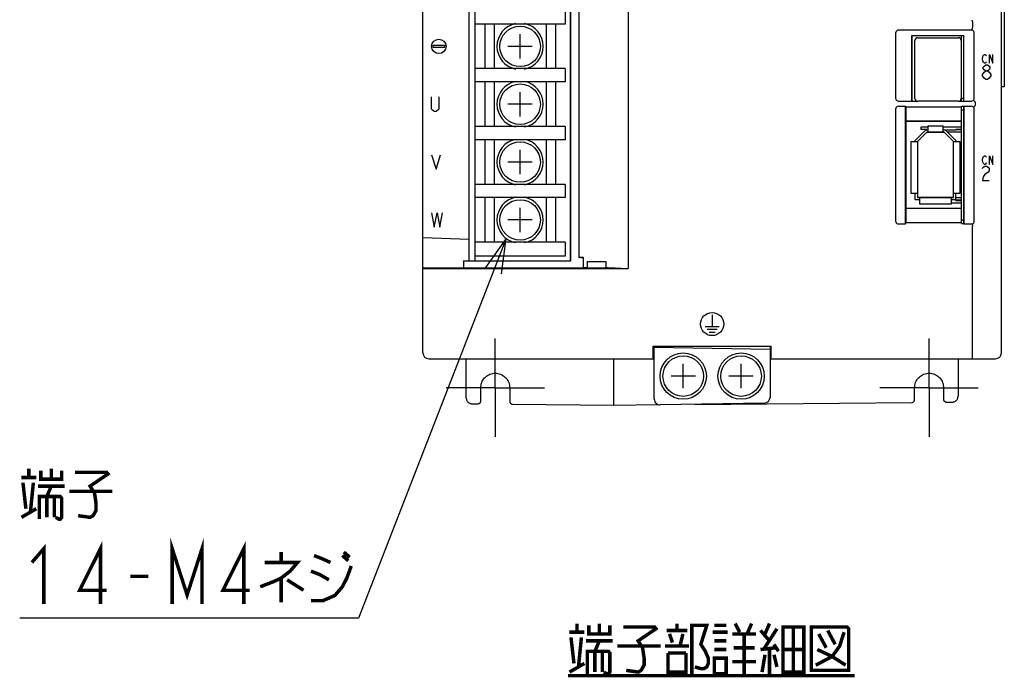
# Model space of a CAD drawing. Extents: x 90 to 1223, y 50 to 821.
# Tile 3 of 35: x 90 to 260, y 490 to 604. Entities that reach past the tile are written whole.
import ezdxf

# ---------------------------------------------------------------- set-up
doc = ezdxf.new("R2010")
doc.units = 0
doc.header["$LTSCALE"] = 69.3
doc.linetypes.add('CENTER', pattern=[0.6, 0.375, -0.075, 0.075, -0.075])
doc.layers.get('0').update_dxf_attribs({"linetype": 'CONTINUOUS'})
for name, color, linetype in [('ALL_AXIS', 7, 'CONTINUOUS'), ('ALL_CURVE', 7, 'CONTINUOUS'), ('ALL_FEATURES', 7, 'CONTINUOUS'), ('ALL_NOTE', 7, 'CONTINUOUS')]:
    doc.layers.add(name, color=color, linetype=linetype)

msp = doc.modelspace()

# ---------------------------------------------------------------- linework, layer by layer
at = {"color": 7, "linetype": 'CONTINUOUS'}
for p, q in [((168.75, 605.85), (168.75, 562.15)), ((184.35, 605.4), (184.35, 603.1)), ((184.35, 603.1), (168.75, 603.1)), ((170.45, 603.1), (170.45, 595.4)), ((172.05, 603.1), (172.05, 595.4)), ((181.05, 603.1), (181.05, 595.4)), ((182.65, 603.1), (182.65, 595.4)), ((184.35, 595.4), (168.75, 595.4)), ((184.35, 595.4), (184.35, 593.1)), ((184.35, 593.1), (168.75, 593.1)), ((170.45, 593.1), (170.45, 585.4)), ((172.05, 593.1), (172.05, 585.4)), ((181.05, 593.1), (181.05, 585.4)), ((182.65, 593.1), (182.65, 585.4)), ((184.35, 585.4), (168.75, 585.4)), ((184.35, 585.4), (184.35, 583.1)), ((247.1, 585.3), (245.83, 585.3)), ((252.85, 585.3), (249.6, 585.3)), ((252.85, 584.9), (251.85, 584.9)), ((252.85, 584.8), (251.85, 584.8)), ((184.35, 583.1), (168.75, 583.1)), ((170.45, 583.1), (170.45, 575.4)), ((172.05, 583.1), (172.05, 575.4)), ((181.05, 583.1), (181.05, 575.4)), ((182.65, 583.1), (182.65, 575.4)), ((184.35, 575.4), (168.75, 575.4)), ((184.35, 575.4), (184.35, 573.1)), ((184.35, 573.1), (168.75, 573.1)), ((170.45, 573.1), (170.45, 565.4)), ((172.05, 573.1), (172.05, 565.4)), ((181.05, 573.1), (181.05, 565.4)), ((182.65, 573.1), (182.65, 565.4)), ((251.05, 572.2), (252.85, 572.2)), ((251.85, 572.7), (252.85, 572.7)), ((251.85, 572.6), (252.85, 572.6)), ((184.35, 565.4), (168.75, 565.4)), ((184.35, 565.4), (184.35, 563)), ((184.35, 563), (168.75, 563))]:
    msp.add_line(p, q, dxfattribs=at)
at = {"layer": 'ALL_AXIS', "color": 7, "linetype": 'CONTINUOUS'}
for p, q in [((252.85, 589.8), (252.85, 601.05)), ((244.8, 590.25), (244.8, 600.25)), ((245.3, 600.75), (252.3, 600.75)), ((252.8, 600.25), (252.8, 590.25)), ((252.85, 600.155), (252.8, 600.155)), ((252.3, 589.75), (245.3, 589.75)), ((252.85, 590.345), (252.8, 590.345)), ((252.85, 590.3), (253.25, 590.3)), ((252.85, 569.25), (252.85, 588.852)), ((252.85, 588.3), (253.25, 588.3)), ((252.85, 569.25), (253.25, 569.25)), ((166.75, 562.15), (166.75, 560.933))]:
    msp.add_line(p, q, dxfattribs=at)
at = {"layer": 'ALL_AXIS', "color": 7, "linetype": 'CENTER'}
for p, q in [((172.25, 540.25), (172.25, 548.75)), ((247.25, 540.25), (247.25, 548.75)), ((172.25, 540.25), (163.75, 540.25)), ((172.25, 540.25), (180.75, 540.25)), ((172.25, 540.25), (172.25, 531.75)), ((247.25, 540.25), (238.75, 540.25)), ((247.25, 540.25), (255.75, 540.25)), ((247.25, 540.25), (247.25, 531.75))]:
    msp.add_line(p, q, dxfattribs=at)
at = {"layer": 'ALL_AXIS', "color": 7, "linetype": 'CONTINUOUS'}
for centre, radius in [((176.55, 599.25), 3.5), ((176.55, 589.25), 3.5), ((176.55, 579.25), 3.5), ((176.55, 569.25), 3.5), ((204.75, 542.25), 4), ((204.75, 542.25), 3.5), ((214.75, 542.25), 4), ((214.75, 542.25), 3.5)]:
    msp.add_circle(centre, radius, dxfattribs=at)
for centre, radius, start, end in [((176.55, 599.25), 4, 101.08224, 258.91776), ((176.55, 599.25), 4, 281.08224, 78.91776), ((245.3, 600.25), 0.5, 90, 180), ((252.3, 600.25), 0.5, 0, 90), ((176.55, 589.25), 4, 101.08224, 258.91776), ((176.55, 589.25), 4, 281.08224, 78.91776), ((245.3, 590.25), 0.5, 180, 270), ((252.3, 590.25), 0.5, 270, 360), ((176.55, 579.25), 4, 101.08224, 258.91776), ((176.55, 579.25), 4, 281.08224, 78.91776), ((176.55, 569.25), 4, 101.08224, 258.91776), ((176.55, 569.25), 4, 281.08224, 78.91776)]:
    msp.add_arc(centre, radius, start, end, dxfattribs=at)
at = {"layer": 'ALL_CURVE', "color": 40, "linetype": 'CONTINUOUS'}
for p, q in [((176.55, 597.15), (176.55, 601.35)), ((178.65, 599.25), (174.45, 599.25)), ((176.55, 587.15), (176.55, 591.35)), ((178.65, 589.25), (174.45, 589.25)), ((245.25, 582.8), (246.85, 584.4)), ((246.85, 584.4), (249.85, 584.4)), ((249.85, 584.4), (251.45, 582.8)), ((245.25, 582.8), (245.25, 573.1)), ((251.45, 573.1), (251.45, 582.8)), ((176.55, 577.15), (176.55, 581.35)), ((178.65, 579.25), (174.45, 579.25)), ((251.45, 573.1), (245.25, 573.1)), ((176.55, 567.15), (176.55, 571.35)), ((178.65, 569.25), (174.45, 569.25)), ((204.75, 540.15), (204.75, 544.35)), ((214.75, 540.15), (214.75, 544.35)), ((206.85, 542.25), (202.65, 542.25)), ((216.85, 542.25), (212.65, 542.25))]:
    msp.add_line(p, q, dxfattribs=at)
at = {"layer": 'ALL_CURVE', "color": 4, "linetype": 'CONTINUOUS'}
for p, q in [((161.5, 599.05), (161.5, 599.45)), ((161.5, 599.45), (163.5, 599.45)), ((163.5, 599.45), (163.5, 599.05)), ((163.5, 599.05), (161.5, 599.05)), ((256.455, 597.1), (256.525, 597.475)), ((256.525, 597.475), (256.664, 597.725)), ((256.664, 597.725), (256.803, 597.85)), ((256.803, 597.85), (256.943, 597.85)), ((256.943, 597.85), (257.082, 597.725)), ((257.082, 597.725), (257.152, 597.6)), ((257.709, 597.85), (258.266, 596.35)), ((257.709, 596.35), (257.709, 597.85)), ((258.266, 596.35), (258.266, 597.85)), ((256.525, 596.725), (256.455, 597.1)), ((256.664, 596.475), (256.525, 596.725)), ((256.6, 595.633), (256.745, 595.842)), ((256.803, 596.35), (256.664, 596.475)), ((256.745, 595.842), (257.036, 596.05)), ((256.943, 596.35), (256.803, 596.35)), ((257.082, 596.475), (256.943, 596.35)), ((257.036, 596.05), (257.326, 596.05)), ((257.152, 596.6), (257.082, 596.475)), ((257.326, 596.05), (257.616, 595.842)), ((257.616, 595.842), (257.761, 595.633)), ((256.455, 594.383), (256.745, 594.8)), ((256.455, 594.175), (256.455, 594.383)), ((256.745, 593.758), (256.455, 594.175)), ((256.6, 595.425), (256.6, 595.633)), ((256.745, 595.217), (256.6, 595.425)), ((257.036, 595.008), (256.745, 595.217)), ((256.745, 594.8), (257.036, 595.008)), ((257.036, 595.008), (257.326, 595.008)), ((257.616, 595.217), (257.326, 595.008)), ((257.326, 595.008), (257.616, 594.8)), ((257.761, 595.425), (257.616, 595.217)), ((257.616, 594.8), (257.906, 594.383)), ((257.906, 594.175), (257.616, 593.758)), ((257.761, 595.633), (257.761, 595.425)), ((257.906, 594.383), (257.906, 594.175)), ((257.036, 593.55), (256.745, 593.758)), ((257.326, 593.55), (257.036, 593.55)), ((257.616, 593.758), (257.326, 593.55)), ((161.25, 588.417), (161.25, 590.5)), ((162.5, 590.5), (162.5, 588.417)), ((161.406, 588.208), (161.25, 588.417)), ((161.719, 588), (161.406, 588.208)), ((162.031, 588), (161.719, 588)), ((162.344, 588.208), (162.031, 588)), ((162.5, 588.417), (162.344, 588.208)), ((161.25, 580.5), (162.031, 578)), ((162.031, 578), (162.812, 580.5)), ((256.455, 579.6), (256.525, 579.975)), ((256.525, 579.225), (256.455, 579.6)), ((256.525, 579.975), (256.664, 580.225)), ((256.664, 578.975), (256.525, 579.225)), ((256.664, 580.225), (256.803, 580.35)), ((256.803, 578.85), (256.664, 578.975)), ((256.803, 580.35), (256.943, 580.35)), ((256.943, 578.85), (256.803, 578.85)), ((256.943, 580.35), (257.082, 580.225)), ((257.082, 578.975), (256.943, 578.85)), ((257.082, 580.225), (257.152, 580.1)), ((257.152, 579.1), (257.082, 578.975)), ((257.709, 580.35), (258.266, 578.85)), ((257.709, 578.85), (257.709, 580.35)), ((258.266, 578.85), (258.266, 580.35)), ((256.455, 578.133), (256.6, 578.342)), ((256.6, 578.342), (256.89, 578.55)), ((256.89, 577.092), (256.6, 576.675)), ((256.89, 578.55), (257.181, 578.55)), ((257.471, 577.508), (256.89, 577.092)), ((257.181, 578.55), (257.471, 578.342)), ((257.471, 578.342), (257.616, 578.133)), ((257.616, 577.717), (257.471, 577.508)), ((257.616, 578.133), (257.616, 577.717)), ((256.6, 576.675), (256.455, 576.05)), ((256.455, 576.05), (257.616, 576.05)), ((161.25, 570.5), (161.719, 568)), ((161.719, 568), (162.188, 570.5)), ((162.188, 570.5), (162.656, 568)), ((162.656, 568), (163.125, 570.5)), ((209.75, 552.85), (209.75, 550.85)), ((208.55, 550.85), (210.95, 550.85)), ((208.9, 550.35), (210.6, 550.35)), ((209.25, 549.85), (210.25, 549.85))]:
    msp.add_line(p, q, dxfattribs=at)
for centre, radius in [((162.5, 599.25), 1.25), ((209.75, 551.25), 2)]:
    msp.add_circle(centre, radius, dxfattribs=at)
at = {"layer": 'ALL_FEATURES', "color": 7, "linetype": 'CONTINUOUS'}
for p, q in [((159.75, 546.25), (159.75, 724.25)), ((185.23, 706.35), (185.23, 562.15)), ((185.265, 706.385), (185.265, 562.115)), ((195.253, 707.672), (195.253, 560.828)), ((186.696, 705.75), (186.696, 562.75)), ((259.75, 546.25), (259.75, 694.248)), ((260.25, 606.25), (260.25, 592.25)), ((167.75, 562.15), (167.75, 605.85)), ((168.75, 603.1), (168.75, 595.4)), ((254.75, 603.467), (254.75, 602.512)), ((241.45, 601.554), (241.45, 590.281)), ((254.554, 602.05), (241.946, 602.05)), ((253.267, 601.067), (244.233, 601.067)), ((244.233, 601.067), (244.25, 601.05)), ((244.233, 601.067), (244.233, 589.783)), ((253.25, 601.05), (244.25, 601.05)), ((244.25, 601.05), (244.25, 589.8)), ((253.267, 601.067), (253.25, 601.05)), ((253.25, 589.8), (253.25, 601.05)), ((253.267, 589.783), (253.267, 601.067)), ((255.05, 590.281), (255.05, 601.554)), ((252.85, 598.985), (252.8, 598.985)), ((252.85, 598.105), (252.8, 598.105)), ((252.85, 595.57), (252.8, 595.57)), ((252.85, 594.93), (252.8, 594.93)), ((168.75, 593.1), (168.75, 585.4)), ((252.85, 592.395), (252.8, 592.395)), ((252.85, 591.515), (252.8, 591.515)), ((260.25, 592.25), (259.75, 592.25)), ((241.953, 589.783), (244.233, 589.783)), ((244.233, 589.783), (244.25, 589.8)), ((244.25, 589.8), (245.113, 589.8)), ((252.487, 589.8), (253.25, 589.8)), ((253.267, 589.783), (253.25, 589.8)), ((253.267, 589.783), (254.547, 589.783)), ((255.225, 589.587), (255.225, 589.083)), ((241.45, 588.388), (241.45, 569.047)), ((241.953, 588.887), (243.163, 588.887)), ((243.163, 588.887), (243.233, 588.817)), ((243.163, 568.55), (243.163, 588.887)), ((243.233, 588.817), (252.815, 588.817)), ((243.233, 588.817), (243.233, 586.317)), ((252.85, 588.852), (252.815, 588.817)), ((252.815, 588.817), (252.815, 586.317)), ((253.233, 588.852), (252.85, 588.852)), ((253.233, 588.852), (253.267, 588.887)), ((253.25, 588.87), (253.25, 568.617)), ((253.267, 588.887), (254.547, 588.887)), ((253.267, 568.55), (253.267, 588.887)), ((255.05, 569.047), (255.05, 588.388)), ((243.233, 586.317), (252.815, 586.317)), ((243.233, 586.317), (243.25, 586.3)), ((252.798, 586.3), (243.25, 586.3)), ((243.25, 586.3), (243.25, 571.3)), ((247.1, 585.5), (249.6, 585.5)), ((247.1, 584.4), (247.1, 585.5)), ((249.6, 585.5), (249.6, 584.4)), ((252.798, 586.3), (252.815, 586.317)), ((244.85, 582.966), (246.684, 584.8)), ((246.85, 584.4), (245.25, 582.8)), ((245.83, 585.3), (245.83, 584.9)), ((246.83, 584.9), (245.83, 584.9)), ((246.684, 584.8), (247.1, 584.8)), ((246.83, 584.9), (246.83, 584.8)), ((249.85, 584.4), (246.85, 584.4)), ((249.6, 584.8), (251.85, 584.8)), ((251.45, 582.8), (249.85, 584.4)), ((250.016, 584.8), (251.85, 582.966)), ((252.85, 584.4), (250.416, 584.4)), ((251.85, 584.8), (251.85, 584.9)), ((168.75, 583.1), (168.75, 575.4)), ((244.15, 582.8), (245.25, 582.8)), ((244.15, 573.8), (244.15, 582.8)), ((244.85, 582.8), (244.85, 582.966)), ((245.25, 582.8), (245.25, 573.1)), ((251.45, 582.8), (252.55, 582.8)), ((251.45, 573.1), (251.45, 582.8)), ((251.85, 582.966), (251.85, 582.8)), ((252.55, 582.8), (252.55, 573.8)), ((245.25, 573.8), (244.15, 573.8)), ((244.85, 572.7), (244.85, 573.8)), ((252.55, 573.8), (251.45, 573.8)), ((251.85, 572.6), (251.85, 573.8)), ((168.75, 573.1), (168.75, 565.4)), ((245.65, 572.7), (244.85, 572.7)), ((245.25, 573.1), (251.45, 573.1)), ((245.65, 572), (245.65, 573.1)), ((251.05, 572), (245.65, 572)), ((251.05, 573.1), (251.05, 572)), ((251.85, 572.7), (251.05, 572.7)), ((251.85, 573.1), (252.85, 573.1)), ((243.233, 571.283), (243.25, 571.3)), ((243.233, 571.283), (252.798, 571.283)), ((243.233, 571.283), (243.233, 568.817)), ((243.25, 571.3), (252.78, 571.3)), ((252.78, 571.3), (252.798, 571.283)), ((252.798, 571.283), (252.798, 568.817)), ((241.95, 568.55), (243.163, 568.55)), ((243.163, 568.55), (243.233, 568.817)), ((243.233, 568.817), (252.798, 568.817)), ((252.85, 568.617), (252.798, 568.817)), ((252.85, 568.617), (253.25, 568.617)), ((253.25, 568.617), (253.267, 568.55)), ((253.267, 568.55), (254.55, 568.55)), ((254.75, 545.25), (254.75, 568.168)), ((159.75, 566.229), (167.75, 565.95)), ((166.75, 562.15), (185.23, 562.15)), ((185.265, 562.115), (167.75, 562.115)), ((168.75, 563), (168.75, 562.15)), ((185.265, 562.115), (185.23, 562.15)), ((186.696, 562.75), (186.752, 562.778)), ((187.061, 562.75), (186.696, 562.75)), ((187.409, 562.759), (187.457, 562.807)), ((187.457, 562.807), (187.457, 561.011)), ((188.131, 562.067), (188.131, 561.028)), ((189.25, 562.081), (189.75, 562.081)), ((191.353, 562.051), (191.353, 561.017)), ((166.75, 560.933), (159.75, 560.924)), ((159.75, 560.828), (195.253, 560.828)), ((166.784, 560.923), (166.75, 560.933)), ((186.909, 560.898), (167.75, 560.898)), ((187.457, 561.011), (187.409, 560.915)), ((188.252, 560.947), (188.131, 561.028)), ((191.353, 561.017), (191.248, 560.947)), ((191.798, 561), (195.253, 560.828)), ((199.55, 547.45), (219.95, 547.45)), ((199.55, 545.25), (199.55, 547.45)), ((199.75, 546.75), (199.55, 546.754)), ((199.75, 538.268), (199.75, 547.45)), ((199.75, 547.25), (219.75, 546.901)), ((219.75, 547.45), (219.75, 538.582)), ((219.75, 547.35), (219.952, 547.354)), ((219.95, 546.954), (219.75, 546.75)), ((219.75, 546.75), (219.95, 546.75)), ((219.95, 545.25), (219.95, 547.45)), ((160.75, 545.25), (199.75, 545.25)), ((167.25, 538.464), (167.25, 545.25)), ((192.75, 537.25), (192.75, 545.25)), ((199.75, 546.25), (199.55, 546.253)), ((219.75, 546.25), (219.95, 546.25)), ((219.75, 545.25), (258.75, 545.25)), ((252.25, 545.25), (252.25, 538.761)), ((169.75, 537.955), (169.75, 540.25)), ((174.75, 540.25), (174.75, 537.903)), ((244.75, 538.2), (244.75, 540.25)), ((249.75, 540.25), (249.75, 538.252)), ((168.243, 537.464), (169.244, 537.455)), ((175.246, 537.403), (192.75, 537.25)), ((192.75, 537.25), (200.441, 537.317)), ((218.767, 537.582), (200.767, 537.268)), ((206.749, 537.372), (244.254, 537.699)), ((250.256, 537.752), (251.257, 537.761))]:
    msp.add_line(p, q, dxfattribs=at)
for points in [[(254.635, 603.771), (254.66, 603.749), (254.69, 603.69), (254.721, 603.599), (254.748, 603.489)], [(254.72, 602.269), (254.734, 602.337), (254.745, 602.422), (254.75, 602.516)], [(254.75, 603.467), (254.75, 603.475), (254.749, 603.482), (254.748, 603.489)], [(241.946, 602.05), (241.791, 602.026), (241.653, 601.956), (241.544, 601.847), (241.474, 601.709), (241.45, 601.554)], [(255.05, 601.554), (255.026, 601.709), (254.956, 601.847), (254.847, 601.956), (254.709, 602.026), (254.554, 602.05)], [(254.692, 602.215), (254.702, 602.226), (254.711, 602.244), (254.72, 602.269)], [(241.45, 590.281), (241.474, 590.128), (241.545, 589.989), (241.656, 589.879), (241.797, 589.807), (241.953, 589.783)], [(254.547, 589.783), (254.703, 589.807), (254.844, 589.879), (254.955, 589.989), (255.026, 590.128), (255.05, 590.281)], [(254.988, 589.865), (255.019, 589.851), (255.07, 589.807), (255.135, 589.739), (255.204, 589.655)], [(254.988, 588.805), (255.019, 588.819), (255.07, 588.862), (255.135, 588.931), (255.204, 589.015)], [(255.225, 589.587), (255.222, 589.612), (255.215, 589.635), (255.204, 589.655)], [(255.204, 589.015), (255.215, 589.035), (255.222, 589.058), (255.225, 589.083)], [(241.953, 588.887), (241.797, 588.863), (241.656, 588.791), (241.545, 588.681), (241.474, 588.542), (241.45, 588.388)], [(255.05, 588.388), (255.026, 588.542), (254.955, 588.681), (254.844, 588.791), (254.703, 588.863), (254.547, 588.887)], [(241.45, 569.047), (241.474, 568.893), (241.545, 568.755), (241.655, 568.645), (241.794, 568.575), (241.95, 568.55)], [(254.55, 568.55), (254.706, 568.575), (254.845, 568.645), (254.955, 568.755), (255.026, 568.893), (255.05, 569.047)], [(254.692, 568.469), (254.699, 568.464), (254.706, 568.455), (254.713, 568.442)], [(254.713, 568.442), (254.727, 568.395), (254.738, 568.33), (254.746, 568.252), (254.75, 568.168)], [(167.75, 562.115), (167.491, 562.116), (167.25, 562.12), (167.043, 562.125), (166.884, 562.133), (166.784, 562.141), (166.75, 562.15)], [(186.752, 562.778), (186.81, 562.786), (186.95, 562.793), (187.168, 562.8), (187.457, 562.807)], [(187.061, 562.75), (187.2, 562.752), (187.31, 562.754), (187.382, 562.756), (187.409, 562.759)], [(188.131, 562.067), (188.489, 562.075), (188.865, 562.079), (189.25, 562.081)], [(189.75, 562.081), (190.183, 562.079), (190.602, 562.073), (190.996, 562.064), (191.353, 562.051)], [(167.75, 560.898), (167.491, 560.899), (167.25, 560.902), (167.043, 560.908), (166.884, 560.915), (166.784, 560.923)], [(187.409, 560.915), (187.382, 560.909), (187.31, 560.905), (187.2, 560.901), (187.061, 560.898), (186.909, 560.898)], [(187.457, 561.011), (187.662, 561.017), (187.888, 561.023), (188.131, 561.028)], [(191.248, 560.947), (191.181, 560.934), (191.022, 560.922), (190.782, 560.912), (190.477, 560.904), (190.125, 560.899), (189.75, 560.898), (189.375, 560.899), (189.023, 560.904), (188.718, 560.912), (188.478, 560.922), (188.319, 560.934), (188.252, 560.947)], [(191.353, 561.017), (191.515, 561.012), (191.664, 561.006), (191.798, 561)], [(169.75, 540.25), (169.761, 540.481), (169.793, 540.709), (169.845, 540.934), (169.919, 541.153), (170.012, 541.364), (170.125, 541.566), (170.255, 541.757), (170.403, 541.934), (170.566, 542.098), (170.744, 542.245), (170.934, 542.376), (171.136, 542.488), (171.347, 542.581), (171.566, 542.655), (171.791, 542.707), (172.019, 542.739), (172.25, 542.75), (172.481, 542.739), (172.71, 542.707), (172.934, 542.655), (173.153, 542.581), (173.364, 542.488), (173.566, 542.375), (173.757, 542.245), (173.934, 542.097), (174.098, 541.934), (174.245, 541.756), (174.376, 541.566), (174.488, 541.364), (174.581, 541.153), (174.655, 540.934), (174.707, 540.709), (174.739, 540.481), (174.75, 540.25)], [(244.75, 540.25), (244.761, 540.481), (244.793, 540.709), (244.845, 540.934), (244.919, 541.153), (245.012, 541.364), (245.124, 541.566), (245.255, 541.756), (245.402, 541.934), (245.566, 542.097), (245.743, 542.245), (245.934, 542.375), (246.136, 542.488), (246.347, 542.581), (246.566, 542.655), (246.79, 542.707), (247.019, 542.739), (247.25, 542.75), (247.481, 542.739), (247.709, 542.707), (247.934, 542.655), (248.153, 542.581), (248.364, 542.488), (248.566, 542.376), (248.756, 542.245), (248.934, 542.098), (249.097, 541.934), (249.245, 541.757), (249.375, 541.566), (249.488, 541.364), (249.581, 541.153), (249.655, 540.934), (249.707, 540.709), (249.739, 540.481), (249.75, 540.25)], [(167.25, 538.464), (167.256, 538.353), (167.275, 538.243), (167.306, 538.136), (167.348, 538.033), (167.402, 537.935), (167.466, 537.844), (167.54, 537.76), (167.623, 537.685), (167.714, 537.62), (167.811, 537.566), (167.914, 537.522), (168.021, 537.491), (168.131, 537.471), (168.243, 537.464)], [(169.244, 537.455), (169.31, 537.459), (169.375, 537.471), (169.438, 537.492), (169.497, 537.521), (169.552, 537.557), (169.602, 537.6), (169.645, 537.65), (169.682, 537.704), (169.712, 537.763), (169.733, 537.825), (169.746, 537.89), (169.75, 537.955)], [(174.75, 537.903), (174.754, 537.838), (174.767, 537.774), (174.788, 537.713), (174.816, 537.654), (174.852, 537.6), (174.895, 537.551), (174.944, 537.508), (174.998, 537.471), (175.056, 537.442), (175.118, 537.421), (175.181, 537.408), (175.246, 537.403)], [(244.254, 537.699), (244.319, 537.704), (244.382, 537.717), (244.444, 537.739), (244.502, 537.768), (244.556, 537.804), (244.605, 537.848), (244.648, 537.897), (244.684, 537.951), (244.712, 538.009), (244.733, 538.071), (244.746, 538.135), (244.75, 538.2)], [(249.75, 538.252), (249.754, 538.186), (249.767, 538.122), (249.788, 538.06), (249.818, 538.001), (249.855, 537.946), (249.898, 537.897), (249.948, 537.854), (250.003, 537.818), (250.062, 537.789), (250.125, 537.768), (250.19, 537.756), (250.256, 537.752)], [(251.257, 537.761), (251.369, 537.768), (251.479, 537.787), (251.586, 537.819), (251.689, 537.862), (251.786, 537.917), (251.877, 537.982), (251.96, 538.057), (252.034, 538.14), (252.098, 538.232), (252.152, 538.329), (252.194, 538.433), (252.225, 538.54), (252.244, 538.65), (252.25, 538.761)]]:
    msp.add_lwpolyline(points, dxfattribs=at)
for centre, start, end in [((160.75, 546.25), 180, 270), ((258.75, 546.25), 270, 360), ((200.75, 538.268), 180, 271), ((218.75, 538.582), 271, 360)]:
    msp.add_arc(centre, 1, start, end, dxfattribs=at)
at = {"layer": 'ALL_NOTE', "color": 2, "linetype": 'CONTINUOUS'}
for p, q in [((174.137, 566.062), (148.634, 500.436)), ((147.884, 500.436), (90.092, 500.436)), ((148.634, 500.436), (147.884, 500.436))]:
    msp.add_line(p, q, dxfattribs=at)
msp.add_lwpolyline([(173.362, 559.926), (174.137, 566.062), (170.566, 561.013)], dxfattribs=at)
at = {"layer": 'ALL_NOTE', "color": 2, "linetype": 'CONTINUOUS', "const_width": 0.6}
for points in [[(91.64, 524.736), (91.64, 526.236)], [(93.704, 525.936), (93.704, 524.436), (97.316, 524.436), (97.316, 525.936)], [(95.51, 526.236), (95.51, 524.436)], [(99.638, 525.636), (105.056, 525.636), (105.314, 525.336), (102.218, 523.236), (102.992, 522.036), (103.25, 520.236), (103.25, 519.036), (102.734, 518.136), (102.218, 517.836), (100.154, 518.136)], [(90.35, 524.736), (92.93, 524.736)], [(90.608, 523.836), (91.124, 519.336)], [(91.898, 518.736), (92.414, 523.836)], [(93.188, 523.236), (97.832, 523.236)], [(94.736, 521.436), (95.51, 523.236)], [(98.606, 522.336), (106.088, 522.336)], [(93.446, 517.536), (93.446, 521.436), (97.058, 521.436), (97.316, 521.136), (97.316, 517.836), (97.058, 517.536), (96.8, 517.536), (96.284, 517.836)], [(94.736, 521.436), (94.736, 517.836)], [(96.026, 521.436), (96.026, 517.836)], [(90.35, 517.836), (92.93, 519.336)], [(116.408, 502.836), (116.408, 512.436), (118.988, 504.436), (121.568, 512.436), (121.568, 502.836)], [(92.156, 510.036), (94.22, 512.436), (94.22, 502.836)], [(104.024, 502.836), (104.024, 512.436), (100.412, 505.236), (105.056, 505.236)], [(128.792, 502.836), (128.792, 512.436), (125.18, 505.236), (129.824, 505.236)], [(135.242, 511.836), (135.242, 510.036)], [(140.918, 511.236), (142.466, 510.636), (143.756, 510.036)], [(145.82, 511.236), (146.852, 510.336)], [(146.078, 511.836), (147.11, 510.936)], [(132.404, 510.036), (138.08, 510.036), (136.79, 508.536), (135.242, 507.336), (133.952, 506.736), (131.63, 505.836)], [(140.402, 503.436), (142.466, 503.436), (144.53, 504.336), (145.82, 505.836), (146.594, 507.336), (147.368, 509.436)], [(109.184, 507.636), (112.28, 507.636)], [(135.242, 507.336), (135.242, 503.136)], [(136.274, 507.036), (139.112, 505.236)], [(140.402, 508.536), (141.95, 507.936), (143.498, 507.036)], [(186.378, 497.989), (186.378, 499.489)], [(188.442, 499.189), (188.442, 497.689), (192.054, 497.689), (192.054, 499.189)], [(190.248, 499.489), (190.248, 497.689)], [(194.376, 498.889), (199.794, 498.889), (200.052, 498.589), (196.956, 496.489), (197.73, 495.289), (197.988, 493.489), (197.988, 492.289), (197.472, 491.389), (196.956, 491.089), (194.892, 491.389)], [(203.664, 498.289), (203.664, 499.489)], [(206.244, 490.789), (206.244, 499.189), (208.824, 499.189), (207.792, 495.889), (208.566, 494.689), (209.082, 493.489), (209.082, 492.589), (208.824, 491.989), (208.308, 491.689), (207.792, 491.689), (206.76, 491.989)], [(210.114, 499.189), (212.178, 499.189)], [(213.726, 499.489), (214.5, 497.989)], [(215.79, 497.689), (216.564, 499.489)], [(220.95, 498.589), (218.628, 494.989)], [(219.66, 499.489), (218.886, 497.689)], [(221.982, 498.889), (221.982, 491.089), (225.594, 491.089), (225.594, 498.889), (221.982, 498.889)], [(223.788, 498.889), (223.788, 491.089)], [(226.884, 498.889), (226.884, 491.389), (233.334, 491.389), (233.334, 498.589), (233.076, 498.889), (226.884, 498.889)], [(185.088, 497.989), (187.668, 497.989)], [(185.346, 497.089), (185.862, 492.589)], [(186.636, 491.989), (187.152, 497.089)], [(201.858, 498.289), (205.47, 498.289)], [(202.374, 497.689), (202.89, 496.189)], [(204.696, 497.689), (204.18, 495.589)], [(209.856, 497.989), (212.436, 497.989)], [(213.21, 497.689), (217.338, 497.689)], [(215.274, 497.689), (215.274, 490.789)], [(218.112, 498.289), (219.66, 496.489)], [(232.56, 497.989), (231.786, 495.589), (230.496, 493.789), (227.658, 492.289)], [(228.174, 497.689), (229.464, 495.289)], [(229.722, 498.289), (231.012, 495.889)], [(187.926, 496.489), (192.57, 496.489)], [(189.474, 494.689), (190.248, 496.489)], [(193.344, 495.589), (200.826, 495.589)], [(201.6, 495.589), (205.728, 495.589)], [(210.114, 496.489), (212.178, 496.489)], [(210.114, 494.989), (212.178, 494.989)], [(213.468, 495.289), (217.08, 495.289)], [(218.112, 494.989), (220.692, 495.289)], [(219.66, 494.989), (219.66, 490.789)], [(220.434, 495.889), (221.208, 494.689)], [(221.982, 494.989), (225.594, 494.989)], [(227.916, 494.989), (230.496, 493.789), (232.818, 492.289)], [(188.184, 490.789), (188.184, 494.689), (191.796, 494.689), (192.054, 494.389), (192.054, 491.089), (191.796, 490.789), (191.538, 490.789), (191.022, 491.089)], [(189.474, 494.689), (189.474, 491.089)], [(190.764, 494.689), (190.764, 491.089)], [(202.116, 494.389), (202.116, 491.089), (205.212, 491.089), (205.212, 494.389)], [(205.212, 494.389), (202.116, 494.389)], [(210.114, 493.489), (210.114, 490.789), (212.178, 490.789), (212.178, 493.489), (210.114, 493.489)], [(218.37, 491.089), (218.886, 494.089)], [(220.434, 494.089), (220.95, 491.989)], [(185.088, 491.089), (187.668, 492.589)], [(213.21, 492.889), (217.338, 492.889)], [(184.83, 490.489), (234.366, 490.489)]]:
    msp.add_lwpolyline(points, dxfattribs=at)

doc.saveas('drawing.dxf')
